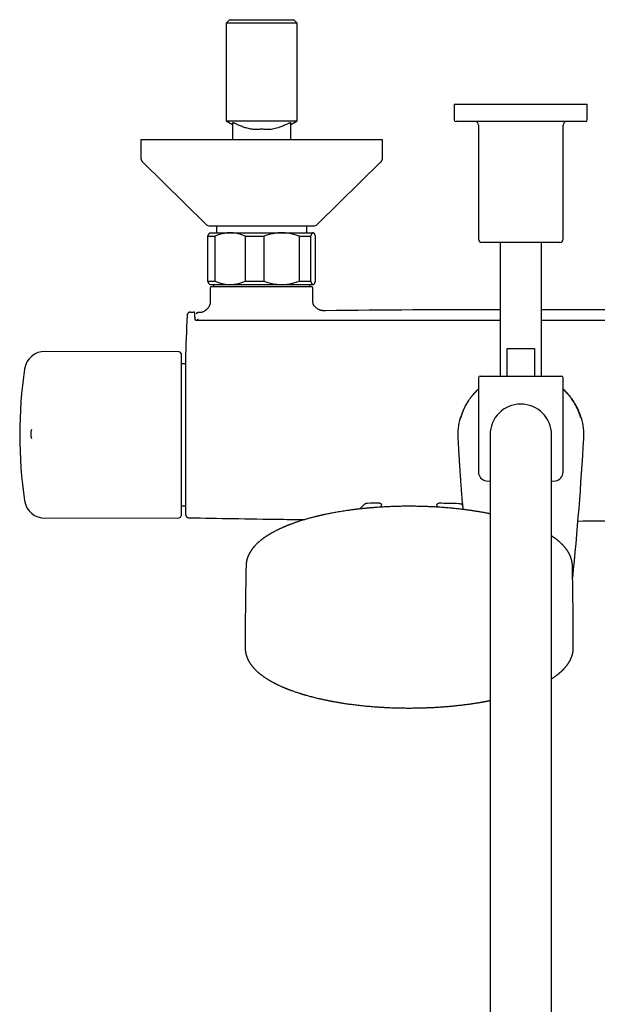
# Model space of a CAD drawing. Header units: millimetres. Extents: x 8 to 1625, y 12 to 2560.
# Tile 5 of 39: x 681 to 848, y 1041 to 1326. Entities that reach past the tile are written whole.
import ezdxf

# ---------------------------------------------------------------- set-up
doc = ezdxf.new("R2010")
doc.units = ezdxf.units.MM

msp = doc.modelspace()

# ---------------------------------------------------------------- linework, layer by layer
at = {"color": 7, "linetype": 'Continuous', "lineweight": 30}
for p, q in [((741.8, 1326.1), (740.8, 1325.1)), ((741.8, 1326.1), (751.1, 1326.1)), ((751.1, 1326.1), (760.4, 1326.1)), ((761.4, 1325.1), (760.4, 1326.1)), ((740.8, 1325.1), (740.8, 1296.85)), ((751.1, 1325.1), (740.8, 1325.1)), ((761.4, 1325.1), (751.1, 1325.1)), ((761.4, 1296.85), (761.4, 1325.1)), ((806.85, 1301.6), (806.85, 1297.1)), ((806.85, 1301.6), (826.1, 1301.6)), ((826.1, 1301.6), (845.35, 1301.6)), ((845.35, 1297.1), (845.35, 1301.6)), ((740.8, 1296.85), (742.63, 1295.8)), ((740.8, 1296.85), (761.4, 1296.85)), ((742.65, 1295.84), (742.65, 1293.1)), ((759.55, 1295.78), (761.39, 1296.85)), ((759.55, 1293.1), (759.55, 1296.1)), ((759.55, 1293.1), (759.55, 1295.79)), ((844.85, 1296.6), (807.35, 1296.6)), ((813.85, 1295.6), (813.85, 1262.6)), ((838.35, 1262.6), (838.35, 1295.6)), ((742.65, 1293.1), (742.65, 1291.4)), ((742.65, 1293.1), (742.65, 1293.1)), ((759.55, 1291.4), (759.55, 1293.1)), ((759.55, 1291.4), (759.55, 1293.1)), ((716.1, 1291.4), (716.1, 1286.24)), ((716.1, 1291.4), (786.1, 1291.4)), ((786.1, 1286.24), (786.1, 1291.4)), ((716.7, 1284.81), (734.85, 1266.97)), ((767.35, 1266.97), (785.5, 1284.81)), ((736.25, 1266.4), (765.95, 1266.4)), ((738, 1266.4), (738, 1264.4)), ((764.2, 1264.4), (764.2, 1266.4)), ((735.5, 1263.4), (737.55, 1263.4)), ((735.5, 1250.4), (735.5, 1263.4)), ((736.1, 1264.4), (735.97, 1264.27)), ((736.1, 1264.4), (741.97, 1264.4)), ((737.55, 1263.4), (737.55, 1250.4)), ((741.97, 1264.4), (756.84, 1264.4)), ((746.39, 1263.4), (751.7, 1263.4)), ((746.39, 1250.4), (746.39, 1263.4)), ((751.7, 1263.4), (751.7, 1250.4)), ((756.84, 1264.4), (765.97, 1264.4)), ((761.99, 1250.4), (761.99, 1263.4)), ((761.99, 1263.4), (765.25, 1263.4)), ((765.25, 1263.4), (765.25, 1250.4)), ((765.97, 1264.4), (766.1, 1264.4)), ((766.23, 1264.27), (766.1, 1264.4)), ((766.7, 1250.4), (766.7, 1263.4)), ((826.1, 1261.6), (814.85, 1261.6)), ((820.1, 1261.6), (820.1, 1222.9)), ((837.35, 1261.6), (826.1, 1261.6)), ((832.1, 1222.9), (832.1, 1261.6)), ((735.5, 1250.4), (737.55, 1250.4)), ((735.97, 1249.53), (736.1, 1249.4)), ((736.1, 1249.4), (741.97, 1249.4)), ((737.14, 1249.4), (737.14, 1248.7)), ((741.97, 1249.4), (756.84, 1249.4)), ((746.39, 1250.4), (751.7, 1250.4)), ((756.84, 1249.4), (765.97, 1249.4)), ((761.99, 1250.4), (765.25, 1250.4)), ((765.06, 1248.7), (765.06, 1249.4)), ((765.97, 1249.4), (766.1, 1249.4)), ((766.1, 1249.4), (766.23, 1249.53)), ((736.21, 1248.5), (736.21, 1244.9)), ((765.7, 1248.7), (736.41, 1248.7)), ((765.9, 1244.9), (765.9, 1248.5)), ((736.21, 1244.9), (736.21, 1244.9)), ((765.9, 1244.9), (765.9, 1244.9)), ((729.49, 1240.47), (729.49, 1240.47)), ((730.47, 1241.43), (730.48, 1241.42)), ((731.38, 1241.44), (731.37, 1241.44)), ((731.4, 1241.44), (731.38, 1241.44)), ((731.43, 1241.43), (731.38, 1241.44)), ((732.57, 1241.27), (732.51, 1241.25)), ((732.55, 1241.26), (732.53, 1241.26)), ((732.58, 1241.27), (732.58, 1241.27)), ((769.52, 1241.82), (769.56, 1241.82)), ((732.4, 1238.99), (732.4, 1239.11)), ((727.24, 1229.9), (688.4, 1230.07)), ((727.74, 1229.4), (727.74, 1206.1)), ((822.13, 1230.9), (830.07, 1230.9)), ((822.13, 1222.9), (822.13, 1230.9)), ((830.07, 1230.9), (830.07, 1222.9)), ((729.03, 1226.49), (727.74, 1226.49)), ((729.03, 1227.41), (729.03, 1205.9)), ((813.85, 1222.4), (813.85, 1195.08)), ((814.35, 1222.9), (837.85, 1222.9)), ((820.04, 1222.9), (820.1, 1222.92)), ((820.09, 1222.9), (820.1, 1222.9)), ((832.1, 1222.92), (832.14, 1222.9)), ((832.11, 1222.9), (832.1, 1222.9)), ((838.35, 1195.08), (838.35, 1222.4)), ((808.5, 1210.73), (808.5, 1210.73)), ((843.7, 1210.73), (843.7, 1210.73)), ((727.74, 1206.1), (727.74, 1182.4)), ((729.03, 1205.9), (729.03, 1184.39)), ((807.89, 1204.88), (807.9, 1204.88)), ((817.2, 1205.9), (817.2, 1175.9)), ((835, 1175.9), (835, 1205.9)), ((727.74, 1185.31), (729.03, 1185.31)), ((785.8, 1184.97), (785.8, 1185.51)), ((801.8, 1185.49), (801.8, 1184.97)), ((688.4, 1181.73), (727.24, 1181.9)), ((817.2, 1175.9), (817.2, 885.9)), ((835, 885.9), (835, 1175.9)), ((746.32, 1144.43), (746.32, 1144.4)), ((841.28, 1144.4), (841.29, 1144.43))]:
    msp.add_line(p, q, dxfattribs=at)
at = {"color": 7, "linetype": 'Continuous', "lineweight": 30, "flags": 128}
for points in [[(730.47, 1241.43), (730.58, 1241.43), (730.69, 1241.43), (730.81, 1241.43), (730.92, 1241.43), (731.03, 1241.44), (731.15, 1241.44), (731.26, 1241.44), (731.38, 1241.44)], [(816.03, 1192.6), (817.04, 1192.48), (817.2, 1192.46)], [(835, 1192.46), (835.16, 1192.48), (836.16, 1192.6)]]:
    msp.add_lwpolyline(points, dxfattribs=at)
at = {"color": 7, "linetype": 'Continuous', "lineweight": 30}
for centre, radius, start, end in [((807.35, 1297.1), 0.5, 180, 270), ((812.85, 1295.6), 1, 0, 90), ((839.35, 1295.6), 1, 90, 180), ((844.85, 1297.1), 0.5, 270, 0), ((736.25, 1268.4), 2, 225.4958, 270), ((765.95, 1268.4), 2, 270, 314.5042), ((814.85, 1262.6), 1, 180, 270), ((837.35, 1262.6), 1, 270, 0), ((736.41, 1248.5), 0.2, 90, 180), ((765.7, 1248.5), 0.2, 0, 90), ((1528.74, 1205.9), 800, 177.52336, 178.45961), ((826.1, -3758.07), 5000.21, 90.06875, 90.64793), ((826.1, -3758.07), 5000.21, 89.35207, 89.93125), ((688.38, 1224.07), 6, 89.75, 171.5732), ((727.24, 1229.4), 0.5, 0, 89.75), ((811.04, 1205.9), 130, 171.5732, 188.4268), ((814.35, 1222.4), 0.5, 90, 180), ((837.85, 1222.4), 0.5, 0, 90), ((826.1, 1205.9), 8.9, 0, 180), ((826.1, 1205.9), 18.25, 164.6448, 183.2074), ((808.98, 1210.6), 0.5, 112.4448, 164.6099), ((843.22, 1210.6), 0.5, 15.3791, 67.7256), ((826.1, 1205.9), 18.25, 356.7926, 15.3552), ((688.24, 1206.11), 4, 160.7116, 198.0891), ((-38.85, 1254.37), 884.56, 354.15968, 356.79257), ((816.35, 1195.08), 2.5, 180, 262.7727), ((835.85, 1195.08), 2.5, 277.2273, 0), ((688.38, 1187.73), 6, 188.4268, 270.25), ((793.07, 686.17), 500, 90.903, 91.3024), ((793.07, 686.17), 500, 88.2697, 88.9295), ((1528.74, 1205.9), 800, 181.54039, 181.6478), ((793.8, 1171.9), 19, 133.8658, 138.7005), ((808.12, 1184.35), 1.6, 45.3156, 88.2697), ((727.24, 1182.4), 0.5, 270.25, 0)]:
    msp.add_arc(centre, radius, start, end, dxfattribs=at)
for points, knots in [([(759.55, 1296.1), (759.55, 1296.11), (759.55, 1296.13), (759.54, 1296.17), (759.51, 1296.2), (759.45, 1296.22), (759.36, 1296.22), (759.29, 1296.2), (759.2, 1296.18), (759.03, 1296.11), (758.8, 1296), (758.44, 1295.84), (757.8, 1295.57), (756.92, 1295.2), (755.91, 1294.84), (755.02, 1294.58), (754.25, 1294.4), (753.39, 1294.27), (752.39, 1294.25), (751.62, 1294.35), (751.19, 1294.41), (751.11, 1294.43), (751.05, 1294.41), (750.91, 1294.39), (750.59, 1294.34), (749.92, 1294.27), (748.96, 1294.27), (747.8, 1294.43), (746.63, 1294.73), (745.5, 1295.1), (744.39, 1295.56), (743.58, 1295.94), (743.05, 1296.16), (742.82, 1296.22), (742.68, 1296.23), (742.6, 1296.11), (742.63, 1295.92), (742.64, 1295.79), (742.64, 1295.81), (742.64, 1295.82)], [0, 0, 0, 0, 0.007091, 0.016564, 0.025035, 0.039104, 0.044906, 0.050083, 0.054881, 0.059611, 0.074735, 0.089474, 0.111865, 0.166643, 0.21645, 0.254897, 0.289971, 0.32291, 0.371757, 0.425158, 0.429782, 0.432432, 0.434989, 0.43853, 0.452413, 0.479126, 0.530956, 0.582574, 0.636824, 0.692379, 0.7422, 0.795111, 0.80904, 0.821505, 0.833961, 0.847821, 0.918356, 0.969083, 1, 1, 1, 1]), ([(716.1, 1286.24), (716.1, 1286.17), (716.1, 1286.03), (716.13, 1285.84), (716.18, 1285.64), (716.25, 1285.46), (716.33, 1285.29), (716.43, 1285.12), (716.56, 1284.96), (716.65, 1284.86), (716.7, 1284.81)], [0, 0, 0, 0, 0.129502, 0.255184, 0.378256, 0.5, 0.621744, 0.744816, 0.870498, 1, 1, 1, 1]), ([(785.5, 1284.81), (785.55, 1284.86), (785.64, 1284.96), (785.76, 1285.12), (785.87, 1285.29), (785.95, 1285.46), (786.02, 1285.64), (786.06, 1285.84), (786.09, 1286.03), (786.1, 1286.17), (786.1, 1286.24)], [0, 0, 0, 0, 0.129502, 0.255184, 0.378256, 0.5, 0.621744, 0.744816, 0.870498, 1, 1, 1, 1]), ([(735.5, 1263.4), (735.53, 1263.47), (735.59, 1263.62), (735.68, 1263.82), (735.76, 1263.99), (735.85, 1264.13), (735.92, 1264.23), (735.96, 1264.26), (735.97, 1264.27)], [0, 0, 0, 0, 0.188442, 0.376878, 0.56634, 0.755797, 0.949119, 1, 1, 1, 1]), ([(741.97, 1264.4), (741.92, 1264.4), (741.69, 1264.4), (741.28, 1264.38), (740.75, 1264.33), (740.21, 1264.24), (739.68, 1264.13), (739.14, 1263.99), (738.61, 1263.82), (738.08, 1263.62), (737.73, 1263.47), (737.55, 1263.4)], [0, 0, 0, 0, 0.034085, 0.153093, 0.272216, 0.39135, 0.510374, 0.63243, 0.754489, 0.877243, 1, 1, 1, 1]), ([(746.39, 1263.4), (746.22, 1263.47), (745.87, 1263.62), (745.33, 1263.82), (744.79, 1263.99), (744.24, 1264.13), (743.68, 1264.25), (743.12, 1264.34), (742.55, 1264.39), (742.16, 1264.4), (741.97, 1264.4)], [0, 0, 0, 0, 0.122898, 0.246192, 0.369483, 0.494367, 0.619247, 0.745935, 0.87262, 1, 1, 1, 1]), ([(756.84, 1264.4), (756.79, 1264.4), (756.53, 1264.4), (756.06, 1264.38), (755.43, 1264.33), (754.81, 1264.24), (754.18, 1264.13), (753.56, 1263.99), (752.93, 1263.82), (752.31, 1263.62), (751.91, 1263.47), (751.7, 1263.4)], [0, 0, 0, 0, 0.031426, 0.150353, 0.269282, 0.389133, 0.508986, 0.631385, 0.753788, 0.876892, 1, 1, 1, 1]), ([(761.99, 1263.4), (761.78, 1263.47), (761.38, 1263.62), (760.75, 1263.82), (760.13, 1263.99), (759.49, 1264.13), (758.84, 1264.25), (758.18, 1264.34), (757.51, 1264.39), (757.07, 1264.4), (756.84, 1264.4)], [0, 0, 0, 0, 0.122973, 0.245942, 0.369581, 0.493217, 0.619375, 0.745529, 0.872765, 1, 1, 1, 1]), ([(765.97, 1264.4), (765.96, 1264.4), (765.93, 1264.4), (765.86, 1264.38), (765.77, 1264.33), (765.68, 1264.24), (765.6, 1264.13), (765.51, 1263.99), (765.42, 1263.82), (765.33, 1263.62), (765.28, 1263.47), (765.25, 1263.4)], [0, 0, 0, 0, 0.0340845, 0.1525819, 0.2713148, 0.3907366, 0.5103766, 0.6323369, 0.7544901, 0.877169, 1, 1, 1, 1]), ([(766.7, 1263.4), (766.67, 1263.47), (766.61, 1263.62), (766.52, 1263.82), (766.43, 1263.99), (766.34, 1264.13), (766.25, 1264.25), (766.16, 1264.34), (766.07, 1264.39), (766, 1264.4), (765.97, 1264.4)], [0, 0, 0, 0, 0.1229729, 0.2459422, 0.3695813, 0.4932166, 0.6192472, 0.7455293, 0.8726199, 1, 1, 1, 1]), ([(735.97, 1249.53), (735.96, 1249.54), (735.92, 1249.58), (735.85, 1249.67), (735.76, 1249.81), (735.68, 1249.98), (735.59, 1250.18), (735.53, 1250.33), (735.5, 1250.4)], [0, 0, 0, 0, 0.0665277, 0.2496993, 0.4367367, 0.6237798, 0.8118872, 1, 1, 1, 1]), ([(737.55, 1250.4), (737.73, 1250.33), (738.08, 1250.18), (738.61, 1249.98), (739.16, 1249.81), (739.71, 1249.66), (740.26, 1249.55), (740.83, 1249.46), (741.4, 1249.41), (741.78, 1249.4), (741.97, 1249.4)], [0, 0, 0, 0, 0.122973, 0.2459424, 0.3703661, 0.4948365, 0.619247, 0.7455291, 0.8726198, 1, 1, 1, 1]), ([(741.97, 1249.4), (742.02, 1249.4), (742.25, 1249.4), (742.66, 1249.42), (743.2, 1249.47), (743.73, 1249.56), (744.27, 1249.67), (744.8, 1249.81), (745.34, 1249.98), (745.87, 1250.18), (746.22, 1250.33), (746.39, 1250.4)], [0, 0, 0, 0, 0.034085, 0.152946, 0.271869, 0.390736, 0.511535, 0.632337, 0.754871, 0.877452, 1, 1, 1, 1]), ([(751.7, 1250.4), (751.9, 1250.33), (752.29, 1250.18), (752.9, 1249.99), (753.51, 1249.82), (754.13, 1249.68), (754.75, 1249.56), (755.39, 1249.48), (756.03, 1249.42), (756.52, 1249.4), (756.79, 1249.4), (756.84, 1249.4)], [0, 0, 0, 0, 0.119246, 0.238489, 0.358338, 0.478183, 0.600299, 0.722411, 0.845493, 0.968574, 1, 1, 1, 1]), ([(756.84, 1249.4), (757.06, 1249.4), (757.49, 1249.41), (758.13, 1249.46), (758.78, 1249.54), (759.42, 1249.65), (760.07, 1249.8), (760.71, 1249.97), (761.35, 1250.17), (761.78, 1250.32), (761.99, 1250.4)], [0, 0, 0, 0, 0.122618, 0.245238, 0.368878, 0.492521, 0.618996, 0.745475, 0.872735, 1, 1, 1, 1]), ([(765.25, 1250.4), (765.28, 1250.33), (765.33, 1250.18), (765.42, 1249.98), (765.51, 1249.81), (765.6, 1249.66), (765.69, 1249.55), (765.78, 1249.46), (765.88, 1249.41), (765.94, 1249.4), (765.97, 1249.4)], [0, 0, 0, 0, 0.122973, 0.245942, 0.369581, 0.493217, 0.619375, 0.745529, 0.872765, 1, 1, 1, 1]), ([(765.97, 1249.4), (765.98, 1249.4), (766.02, 1249.4), (766.08, 1249.42), (766.17, 1249.47), (766.26, 1249.56), (766.35, 1249.67), (766.44, 1249.81), (766.52, 1249.98), (766.61, 1250.18), (766.67, 1250.33), (766.7, 1250.4)], [0, 0, 0, 0, 0.034085, 0.152699, 0.271315, 0.390844, 0.510376, 0.632431, 0.75449, 0.877243, 1, 1, 1, 1]), ([(736.21, 1244.9), (736.21, 1244.79), (736.21, 1244.57), (736.2, 1244.25), (736.16, 1243.95), (736.11, 1243.67), (736.02, 1243.42), (735.91, 1243.17), (735.78, 1242.93), (735.62, 1242.71), (735.47, 1242.52), (735.32, 1242.35), (735.18, 1242.22), (735.07, 1242.12), (734.99, 1242.05), (734.9, 1241.98), (734.82, 1241.92), (734.75, 1241.86), (734.66, 1241.8), (734.56, 1241.73), (734.42, 1241.64), (734.22, 1241.54), (733.96, 1241.44), (733.69, 1241.36), (733.42, 1241.31), (733.14, 1241.29), (732.86, 1241.27), (732.67, 1241.27), (732.58, 1241.27)], [0, 0, 0, 0, 0.058118, 0.112599, 0.163788, 0.21214, 0.258111, 0.302014, 0.352029, 0.398432, 0.439593, 0.47777, 0.513545, 0.534494, 0.554272, 0.572833, 0.590151, 0.606219, 0.622318, 0.643225, 0.668907, 0.709641, 0.756912, 0.810198, 0.854133, 0.901674, 0.953092, 1, 1, 1, 1]), ([(769.52, 1241.82), (769.44, 1241.82), (769.25, 1241.82), (768.96, 1241.82), (768.67, 1241.85), (768.38, 1241.89), (768.09, 1241.97), (767.8, 1242.07), (767.52, 1242.21), (767.24, 1242.37), (766.98, 1242.55), (766.74, 1242.74), (766.54, 1242.93), (766.39, 1243.09), (766.3, 1243.21), (766.24, 1243.29), (766.18, 1243.4), (766.11, 1243.53), (766.04, 1243.69), (765.99, 1243.87), (765.94, 1244.09), (765.91, 1244.33), (765.9, 1244.61), (765.9, 1244.8), (765.9, 1244.9)], [0, 0, 0, 0, 0.057348, 0.118522, 0.17644, 0.232129, 0.286678, 0.341255, 0.397786, 0.455788, 0.51316, 0.568096, 0.619066, 0.665069, 0.681981, 0.699132, 0.720922, 0.747455, 0.778385, 0.813559, 0.853055, 0.897123, 0.946051, 1, 1, 1, 1]), ([(730.47, 1241.43), (730.42, 1241.42), (730.33, 1241.42), (730.21, 1241.39), (730.1, 1241.35), (729.99, 1241.3), (729.9, 1241.24), (729.82, 1241.17), (729.75, 1241.11), (729.69, 1241.04), (729.64, 1240.96), (729.59, 1240.88), (729.55, 1240.79), (729.52, 1240.7), (729.5, 1240.59), (729.49, 1240.51), (729.49, 1240.47)], [0, 0, 0, 0, 0.091235, 0.177102, 0.25603, 0.326789, 0.40693, 0.471525, 0.533411, 0.595105, 0.656344, 0.719458, 0.776834, 0.843459, 0.918301, 1, 1, 1, 1]), ([(731.8, 1239.28), (731.8, 1239.38), (731.79, 1239.6), (731.79, 1239.88), (731.78, 1240.13), (731.78, 1240.35), (731.77, 1240.54), (731.77, 1240.7), (731.77, 1240.84), (731.76, 1240.96), (731.76, 1241.06), (731.75, 1241.13), (731.75, 1241.18), (731.74, 1241.21), (731.74, 1241.23), (731.73, 1241.24), (731.72, 1241.25), (731.72, 1241.26), (731.71, 1241.27), (731.7, 1241.29), (731.67, 1241.32), (731.65, 1241.34), (731.63, 1241.36), (731.62, 1241.36), (731.61, 1241.37), (731.61, 1241.37), (731.6, 1241.38), (731.6, 1241.38), (731.59, 1241.38), (731.59, 1241.39), (731.58, 1241.39), (731.57, 1241.4), (731.56, 1241.4), (731.55, 1241.41), (731.54, 1241.41), (731.52, 1241.42), (731.51, 1241.42), (731.49, 1241.43), (731.48, 1241.43), (731.46, 1241.44), (731.45, 1241.44), (731.44, 1241.44), (731.44, 1241.44)], [0, 0, 0, 0, 0.034342, 0.06752, 0.099526, 0.130347, 0.159971, 0.188391, 0.215598, 0.245801, 0.274348, 0.301242, 0.326487, 0.350109, 0.372113, 0.394819, 0.41545, 0.433987, 0.450423, 0.464773, 0.477101, 0.531824, 0.543392, 0.554946, 0.566487, 0.578014, 0.589655, 0.603248, 0.618402, 0.635827, 0.655522, 0.677489, 0.701726, 0.729914, 0.760657, 0.793955, 0.829808, 0.868217, 0.909181, 0.950145, 0.993381, 1, 1, 1, 1]), ([(732.51, 1241.26), (732.51, 1241.26), (732.5, 1241.26), (732.49, 1241.26), (732.48, 1241.26), (732.47, 1241.25), (732.47, 1241.25), (732.46, 1241.25), (732.44, 1241.25), (732.43, 1241.24), (732.42, 1241.24), (732.41, 1241.24), (732.4, 1241.23), (732.39, 1241.23), (732.38, 1241.22), (732.37, 1241.22), (732.35, 1241.21), (732.34, 1241.2), (732.32, 1241.19), (732.31, 1241.17), (732.29, 1241.16), (732.27, 1241.14), (732.26, 1241.12), (732.24, 1241.1), (732.23, 1241.08), (732.22, 1241.05), (732.21, 1241.03), (732.21, 1241), (732.2, 1240.97), (732.2, 1240.94), (732.2, 1240.93)], [0, 0, 0, 0, 0.0742972, 0.145269, 0.2129171, 0.2772429, 0.3382477, 0.3959323, 0.4472802, 0.4956776, 0.5411247, 0.5836217, 0.6231687, 0.6618891, 0.6972914, 0.7293888, 0.7585777, 0.785047, 0.8088017, 0.8255428, 0.8406061, 0.8540186, 0.8657975, 0.876311, 0.8881726, 0.9060109, 0.9269895, 0.951153, 0.978404, 1, 1, 1, 1]), ([(732.3, 1238.99), (732.26, 1238.99), (732.2, 1238.99), (732.11, 1239.01), (732.04, 1239.03), (731.97, 1239.06), (731.91, 1239.1), (731.87, 1239.13), (731.85, 1239.15), (731.84, 1239.16), (731.83, 1239.18), (731.81, 1239.21), (731.8, 1239.24), (731.8, 1239.26), (731.8, 1239.28)], [0, 0, 0, 0, 0.118282, 0.222893, 0.314991, 0.395216, 0.521569, 0.604819, 0.637277, 0.668768, 0.720667, 0.792805, 0.885439, 1, 1, 1, 1]), ([(820.1, 1239.02), (816.52, 1239.02), (807.24, 1239.02), (792.27, 1239.02), (777.1, 1239.02), (763.88, 1239.01), (753.05, 1239.01), (745.7, 1239), (741.85, 1239), (741.06, 1239), (740.46, 1239), (740.04, 1239), (739.79, 1239), (739.55, 1239), (739.32, 1239), (739.08, 1239), (738.82, 1239), (738.52, 1239), (738.16, 1239), (737.74, 1239), (737.28, 1239), (736.78, 1238.99), (736.23, 1238.99), (735.66, 1238.99), (735.05, 1238.99), (734.42, 1238.99), (733.74, 1238.99), (733.03, 1238.99), (732.55, 1238.99), (732.3, 1238.99)], [0, 0, 0, 0, 0.122242, 0.316991, 0.51174, 0.640274, 0.768808, 0.881917, 0.891207, 0.900306, 0.908997, 0.911832, 0.91462, 0.917362, 0.920058, 0.922713, 0.925592, 0.928834, 0.933075, 0.93781, 0.94304, 0.948764, 0.954982, 0.961695, 0.968477, 0.975698, 0.983359, 0.99146, 1, 1, 1, 1]), ([(732.7, 1239.26), (732.67, 1239.26), (732.63, 1239.26), (732.56, 1239.25), (732.51, 1239.23), (732.46, 1239.2), (732.41, 1239.16), (732.4, 1239.12), (732.4, 1239.11)], [0, 0, 0, 0, 0.151159, 0.291722, 0.424898, 0.550419, 0.780646, 1, 1, 1, 1]), ([(732.55, 1238.99), (732.53, 1239), (732.5, 1239.01), (732.45, 1239.03), (732.41, 1239.06), (732.4, 1239.09), (732.4, 1239.11)], [0, 0, 0, 0, 0.164334, 0.413576, 0.691242, 1, 1, 1, 1]), ([(732.7, 1238.99), (732.7, 1239), (732.7, 1239.01), (732.7, 1239.04), (732.7, 1239.08), (732.7, 1239.12), (732.7, 1239.16), (732.7, 1239.2), (732.7, 1239.24), (732.7, 1239.26), (732.7, 1239.26)], [0, 0, 0, 0, 0.051637, 0.187117, 0.322598, 0.458078, 0.593559, 0.729039, 0.86452, 1, 1, 1, 1]), ([(919.9, 1238.99), (919.67, 1238.99), (919.23, 1238.99), (918.59, 1238.99), (917.98, 1238.99), (917.41, 1238.99), (916.89, 1238.99), (916.4, 1238.99), (915.96, 1238.99), (915.55, 1238.99), (915.18, 1238.99), (914.85, 1238.99), (914.53, 1238.99), (914.23, 1239), (913.93, 1239), (913.63, 1239), (913.32, 1239), (912.68, 1239), (911.7, 1239), (910.38, 1239), (907.14, 1239), (900.13, 1239.01), (889.79, 1239.01), (878.06, 1239.01), (866.06, 1239.02), (853.34, 1239.02), (841.78, 1239.02), (834.7, 1239.02), (832.1, 1239.02)], [0, 0, 0, 0, 0.007787, 0.015131, 0.022032, 0.02849, 0.034505, 0.039982, 0.045031, 0.049652, 0.053847, 0.057686, 0.061142, 0.064564, 0.068009, 0.071478, 0.074969, 0.078483, 0.093372, 0.10842, 0.123468, 0.204085, 0.348042, 0.476576, 0.60511, 0.758127, 0.911144, 1, 1, 1, 1]), ([(809.22, 1212.4), (809.28, 1212.55), (809.4, 1212.85), (809.65, 1213.43), (809.99, 1214.14), (810.44, 1214.95), (810.91, 1215.71), (811.38, 1216.41), (811.88, 1217.06), (812.39, 1217.67), (812.88, 1218.22), (813.36, 1218.71), (813.67, 1219.01), (813.84, 1219.16), (813.85, 1219.17)], [0, 0, 0, 0, 0.058667, 0.117334, 0.231492, 0.34565, 0.45097, 0.556289, 0.652673, 0.749057, 0.842387, 0.918611, 0.994857, 1, 1, 1, 1]), ([(809.47, 1212.89), (809.57, 1213.12), (809.77, 1213.58), (810.11, 1214.25), (810.47, 1214.91), (810.86, 1215.56), (811.28, 1216.2), (811.73, 1216.82), (812.21, 1217.42), (812.69, 1217.97), (813.16, 1218.47), (813.53, 1218.84), (813.77, 1219.06), (813.85, 1219.13)], [0, 0, 0, 0, 0.097522, 0.195546, 0.29357, 0.392543, 0.491517, 0.591456, 0.691394, 0.791859, 0.874911, 0.95799, 1, 1, 1, 1]), ([(838.35, 1219.17), (838.47, 1219.06), (838.78, 1218.78), (839.26, 1218.29), (839.78, 1217.71), (840.28, 1217.11), (840.75, 1216.5), (841.19, 1215.86), (841.6, 1215.21), (841.99, 1214.53), (842.35, 1213.84), (842.69, 1213.13), (842.88, 1212.64), (842.98, 1212.4)], [0, 0, 0, 0, 0.056796, 0.151656, 0.247044, 0.339754, 0.432951, 0.526148, 0.620262, 0.714377, 0.809417, 0.904458, 1, 1, 1, 1]), ([(842.73, 1212.89), (842.63, 1213.12), (842.43, 1213.58), (842.09, 1214.25), (841.73, 1214.91), (841.34, 1215.56), (840.91, 1216.2), (840.46, 1216.82), (839.98, 1217.42), (839.51, 1217.97), (839.04, 1218.47), (838.66, 1218.84), (838.43, 1219.06), (838.35, 1219.13)], [0, 0, 0, 0, 0.097522, 0.195546, 0.29357, 0.392543, 0.491517, 0.591456, 0.691394, 0.791859, 0.874911, 0.95799, 1, 1, 1, 1]), ([(809.22, 1212.4), (809.19, 1212.32), (809.13, 1212.16), (809.04, 1211.93), (808.96, 1211.71), (808.89, 1211.51), (808.83, 1211.32), (808.78, 1211.17), (808.76, 1211.09), (808.75, 1211.06)], [0, 0, 0, 0, 0.15074, 0.301906, 0.452593, 0.602416, 0.752729, 0.902488, 1, 1, 1, 1]), ([(808.85, 1211.23), (808.86, 1211.27), (808.89, 1211.35), (808.94, 1211.51), (809.01, 1211.69), (809.08, 1211.9), (809.16, 1212.12), (809.25, 1212.36), (809.36, 1212.61), (809.43, 1212.8), (809.47, 1212.89)], [0, 0, 0, 0, 0.080093, 0.20099, 0.321556, 0.448013, 0.574839, 0.701336, 0.850661, 1, 1, 1, 1]), ([(843.35, 1211.21), (843.34, 1211.25), (843.31, 1211.34), (843.25, 1211.51), (843.19, 1211.69), (843.12, 1211.9), (843.04, 1212.12), (842.94, 1212.36), (842.84, 1212.61), (842.77, 1212.8), (842.73, 1212.89)], [0, 0, 0, 0, 0.093664, 0.212778, 0.331565, 0.456157, 0.581111, 0.705742, 0.852864, 1, 1, 1, 1]), ([(842.98, 1212.4), (843.01, 1212.32), (843.07, 1212.16), (843.16, 1211.93), (843.24, 1211.71), (843.31, 1211.51), (843.37, 1211.32), (843.42, 1211.17), (843.44, 1211.09), (843.45, 1211.06)], [0, 0, 0, 0, 0.1505936, 0.3016126, 0.4521536, 0.6018307, 0.7519972, 0.9016111, 1, 1, 1, 1]), ([(808.86, 1211.24), (808.85, 1211.22), (808.83, 1211.18), (808.81, 1211.1), (808.78, 1211.02), (808.76, 1210.95), (808.74, 1210.9), (808.73, 1210.86), (808.72, 1210.83), (808.71, 1210.82), (808.71, 1210.81), (808.71, 1210.81), (808.71, 1210.81)], [0, 0, 0, 0, 0.070519, 0.206079, 0.34061, 0.473166, 0.602543, 0.713722, 0.813784, 0.917655, 0.993233, 1, 1, 1, 1]), ([(808.75, 1211.07), (808.75, 1211.06), (808.74, 1211.05), (808.74, 1211.03), (808.73, 1211.03)], [0, 0, 0, 0, 0.799216, 1, 1, 1, 1]), ([(843.49, 1210.81), (843.49, 1210.81), (843.49, 1210.81), (843.48, 1210.82), (843.47, 1210.84), (843.46, 1210.88), (843.45, 1210.92), (843.43, 1210.98), (843.41, 1211.05), (843.38, 1211.13), (843.36, 1211.19), (843.35, 1211.22), (843.35, 1211.22)], [0, 0, 0, 0, 0.058074, 0.139974, 0.237664, 0.345043, 0.461689, 0.586844, 0.71778, 0.85263, 0.99003, 1, 1, 1, 1]), ([(843.46, 1211.03), (843.46, 1211.03), (843.46, 1211.04), (843.45, 1211.06), (843.45, 1211.07)], [0, 0, 0, 0, 0.268835, 1, 1, 1, 1]), ([(807.88, 1204.88), (807.91, 1204.35), (807.97, 1203.21), (808.07, 1201.45), (808.19, 1199.64), (808.3, 1197.88), (808.41, 1196.16), (808.52, 1194.51), (808.63, 1192.9), (808.74, 1191.34), (808.85, 1189.82), (808.96, 1188.33), (809.07, 1186.9), (809.14, 1185.98), (809.17, 1185.54)], [0, 0, 0, 0, 0.081729, 0.177751, 0.271441, 0.362799, 0.451826, 0.536994, 0.619913, 0.700583, 0.779005, 0.85671, 0.932074, 1, 1, 1, 1]), ([(781.71, 1186.05), (781.66, 1186.04), (781.56, 1186.04), (781.43, 1186.02), (781.33, 1185.99), (781.25, 1185.97), (781.17, 1185.94), (781.07, 1185.9), (780.94, 1185.83), (780.79, 1185.74), (780.69, 1185.65), (780.63, 1185.6)], [0, 0, 0, 0, 0.127121, 0.236127, 0.326094, 0.396486, 0.452037, 0.543474, 0.666056, 0.81889, 1, 1, 1, 1]), ([(785.19, 1186.11), (785.2, 1186.11), (785.25, 1186.11), (785.33, 1186.1), (785.43, 1186.07), (785.52, 1186.02), (785.6, 1185.96), (785.67, 1185.89), (785.73, 1185.81), (785.77, 1185.71), (785.79, 1185.61), (785.8, 1185.55), (785.8, 1185.51)], [0, 0, 0, 0, 0.028109, 0.14952, 0.254326, 0.36217, 0.466961, 0.57479, 0.679573, 0.787394, 0.892178, 1, 1, 1, 1]), ([(801.8, 1185.49), (801.8, 1185.52), (801.8, 1185.59), (801.83, 1185.69), (801.87, 1185.78), (801.93, 1185.86), (802, 1185.94), (802.08, 1186), (802.17, 1186.04), (802.27, 1186.08), (802.35, 1186.09), (802.4, 1186.09), (802.41, 1186.09)], [0, 0, 0, 0, 0.104591, 0.212216, 0.316807, 0.424431, 0.52903, 0.636661, 0.741274, 0.84892, 0.971943, 1, 1, 1, 1]), ([(809.18, 1185.54), (809.17, 1185.58), (809.16, 1185.7), (809.15, 1185.87), (809.14, 1186.06), (809.13, 1186.17), (809.13, 1186.2), (809.13, 1186.2)], [0, 0, 0, 0, 0.105483, 0.400498, 0.695808, 0.992223, 1, 1, 1, 1]), ([(809.14, 1186.28), (809.14, 1186.28), (809.14, 1186.28), (809.15, 1186.27), (809.15, 1186.26), (809.15, 1186.23), (809.16, 1186.19), (809.16, 1186.14), (809.17, 1186.07), (809.18, 1185.99), (809.19, 1185.9), (809.2, 1185.8), (809.21, 1185.71), (809.22, 1185.65), (809.22, 1185.64)], [0, 0, 0, 0, 0.015969, 0.074624, 0.14591, 0.229674, 0.323169, 0.423237, 0.527356, 0.633872, 0.741765, 0.850394, 0.959328, 1, 1, 1, 1]), ([(817.2, 1183.03), (817.08, 1183.05), (816.83, 1183.1), (816.36, 1183.2), (815.8, 1183.3), (815.17, 1183.42), (814.57, 1183.52), (814.01, 1183.62), (813.47, 1183.7), (812.98, 1183.78), (812.52, 1183.85), (812.1, 1183.92), (811.66, 1183.98), (811.18, 1184.05), (810.65, 1184.12), (810.07, 1184.2), (809.46, 1184.28), (808.8, 1184.35), (808.1, 1184.43), (807.39, 1184.51), (806.65, 1184.59), (805.9, 1184.66), (805.12, 1184.73), (804.34, 1184.79), (803.55, 1184.86), (802.63, 1184.92), (801.58, 1184.99), (800.4, 1185.05), (799.23, 1185.1), (798.08, 1185.14), (797.02, 1185.17), (796.05, 1185.19), (795.2, 1185.21), (794.37, 1185.21), (793.58, 1185.21), (792.82, 1185.21), (792.09, 1185.2), (791.39, 1185.19), (790.73, 1185.18), (790.1, 1185.16), (789.48, 1185.14), (788.85, 1185.12), (788.17, 1185.09), (787.44, 1185.06), (786.65, 1185.02), (785.84, 1184.97), (784.99, 1184.92), (784.08, 1184.86), (783.11, 1184.78), (782.08, 1184.69), (781.04, 1184.6), (779.98, 1184.49), (778.92, 1184.37), (777.86, 1184.24), (776.79, 1184.1), (775.81, 1183.96), (774.93, 1183.83), (774.15, 1183.71), (773.37, 1183.58), (772.61, 1183.45), (771.88, 1183.32), (771.19, 1183.19), (770.53, 1183.06), (769.91, 1182.93), (769.33, 1182.81), (768.87, 1182.71), (768.53, 1182.63), (768.3, 1182.58), (768.08, 1182.53), (767.88, 1182.49), (767.72, 1182.45), (767.6, 1182.42), (767.5, 1182.4), (767.42, 1182.38), (767.32, 1182.35), (767.19, 1182.32), (767.05, 1182.29), (766.89, 1182.25), (766.72, 1182.21), (766.54, 1182.16), (766.23, 1182.08), (765.79, 1181.97), (765.21, 1181.82), (764.61, 1181.65), (763.98, 1181.48), (763.32, 1181.28), (762.65, 1181.08), (761.96, 1180.86), (761.39, 1180.67), (760.94, 1180.52), (760.62, 1180.41), (760.29, 1180.29), (759.97, 1180.17), (759.67, 1180.06), (759.38, 1179.95), (759.13, 1179.86), (758.91, 1179.77), (758.74, 1179.7), (758.61, 1179.65), (758.52, 1179.61), (758.44, 1179.59), (758.39, 1179.56), (758.33, 1179.54), (758.25, 1179.51), (758.14, 1179.46), (758, 1179.4), (757.84, 1179.34), (757.65, 1179.26), (757.45, 1179.17), (757.23, 1179.07), (756.99, 1178.97), (756.74, 1178.86), (756.49, 1178.74), (756.22, 1178.61), (755.93, 1178.48), (755.63, 1178.33), (755.31, 1178.17), (755, 1178.01), (754.72, 1177.87), (754.49, 1177.74), (754.29, 1177.63), (754.1, 1177.53), (753.94, 1177.44), (753.81, 1177.36), (753.7, 1177.3), (753.62, 1177.25), (753.53, 1177.2), (753.44, 1177.15), (753.32, 1177.07), (753.17, 1176.98), (752.99, 1176.87), (752.82, 1176.76), (752.65, 1176.66), (752.48, 1176.55), (752.3, 1176.43), (752.11, 1176.3), (751.91, 1176.16), (751.73, 1176.03), (751.56, 1175.91), (751.42, 1175.81), (751.3, 1175.72), (751.2, 1175.64), (751.09, 1175.55), (750.96, 1175.46), (750.84, 1175.36), (750.63, 1175.19), (750.31, 1174.92), (749.92, 1174.57), (749.56, 1174.22), (749.2, 1173.86), (748.96, 1173.58), (748.8, 1173.39), (748.73, 1173.31), (748.66, 1173.23), (748.58, 1173.14), (748.51, 1173.04), (748.43, 1172.94), (748.35, 1172.84), (748.28, 1172.74), (748.21, 1172.64), (748.15, 1172.55), (748.07, 1172.45), (748, 1172.33), (747.91, 1172.21), (747.84, 1172.09), (747.78, 1171.98), (747.73, 1171.9), (747.69, 1171.83), (747.66, 1171.78), (747.63, 1171.73), (747.6, 1171.68), (747.57, 1171.63), (747.54, 1171.56), (747.5, 1171.49), (747.46, 1171.41), (747.41, 1171.33), (747.37, 1171.24), (747.33, 1171.15), (747.29, 1171.06), (747.24, 1170.97), (747.2, 1170.87), (747.16, 1170.78), (747.12, 1170.68), (747.09, 1170.59), (747.05, 1170.5), (747.02, 1170.41), (746.99, 1170.34), (746.97, 1170.26), (746.95, 1170.19), (746.92, 1170.12), (746.9, 1170.05), (746.88, 1169.99), (746.87, 1169.94), (746.85, 1169.89), (746.84, 1169.84), (746.82, 1169.78), (746.8, 1169.71), (746.79, 1169.65), (746.77, 1169.58), (746.76, 1169.52), (746.74, 1169.46), (746.73, 1169.39), (746.72, 1169.34), (746.71, 1169.29), (746.7, 1169.24), (746.69, 1169.19), (746.68, 1169.13), (746.67, 1169.07), (746.66, 1169.01), (746.65, 1168.96), (746.64, 1168.91), (746.63, 1168.86), (746.62, 1168.79), (746.61, 1168.7), (746.6, 1168.61), (746.6, 1168.53), (746.59, 1168.46), (746.58, 1168.4), (746.58, 1168.36), (746.58, 1168.3), (746.57, 1168.22), (746.57, 1168.12), (746.56, 1167.99), (746.56, 1167.91), (746.56, 1167.86)], [0, 0, 0, 0, 0.004374, 0.008814, 0.016561, 0.023889, 0.030799, 0.03729, 0.043364, 0.048922, 0.054077, 0.05883, 0.063179, 0.068703, 0.074621, 0.08095, 0.087689, 0.094839, 0.102399, 0.110369, 0.118035, 0.126046, 0.134386, 0.142766, 0.151073, 0.159309, 0.171748, 0.184019, 0.196123, 0.208059, 0.219828, 0.228954, 0.237808, 0.246305, 0.254445, 0.262228, 0.269787, 0.276975, 0.283793, 0.290241, 0.296503, 0.303026, 0.309829, 0.317636, 0.325782, 0.334268, 0.343094, 0.352259, 0.36289, 0.373863, 0.384999, 0.396292, 0.407742, 0.419348, 0.431112, 0.443032, 0.451801, 0.460653, 0.469589, 0.47844, 0.486898, 0.494956, 0.502615, 0.510063, 0.517088, 0.523692, 0.526659, 0.529533, 0.532302, 0.534748, 0.536783, 0.538275, 0.539428, 0.540299, 0.541496, 0.543185, 0.544858, 0.546835, 0.549084, 0.551399, 0.553742, 0.560887, 0.568289, 0.575947, 0.584437, 0.593235, 0.602414, 0.611986, 0.621952, 0.626535, 0.631197, 0.635937, 0.640757, 0.645448, 0.649642, 0.653424, 0.656796, 0.659755, 0.661492, 0.662935, 0.664049, 0.664851, 0.665678, 0.666664, 0.668531, 0.670788, 0.673434, 0.676386, 0.679707, 0.683398, 0.687339, 0.691445, 0.695716, 0.700153, 0.705225, 0.710499, 0.715974, 0.721648, 0.727237, 0.731051, 0.734723, 0.738252, 0.741456, 0.744198, 0.746027, 0.747574, 0.749144, 0.750948, 0.752986, 0.756454, 0.760169, 0.763762, 0.76723, 0.770633, 0.774171, 0.778614, 0.782992, 0.787165, 0.791068, 0.794575, 0.796763, 0.799206, 0.801924, 0.804918, 0.808024, 0.810905, 0.820713, 0.831891, 0.842213, 0.851941, 0.863176, 0.865677, 0.867921, 0.870148, 0.872623, 0.875344, 0.878121, 0.880908, 0.883701, 0.886317, 0.888702, 0.891197, 0.894568, 0.898097, 0.901208, 0.903901, 0.906216, 0.907727, 0.909135, 0.910441, 0.911645, 0.912956, 0.914566, 0.916496, 0.918617, 0.920553, 0.92295, 0.925111, 0.927358, 0.929722, 0.932218, 0.934402, 0.93668, 0.939054, 0.941343, 0.943348, 0.945312, 0.946834, 0.94852, 0.950368, 0.952116, 0.953602, 0.954825, 0.95586, 0.956967, 0.958375, 0.960049, 0.961657, 0.963111, 0.964411, 0.966145, 0.967634, 0.969022, 0.969996, 0.970946, 0.97215, 0.973669, 0.975084, 0.976469, 0.977628, 0.978562, 0.97979, 0.981343, 0.98325, 0.985394, 0.987314, 0.988962, 0.989919, 0.990805, 0.991966, 0.993466, 0.995305, 0.997483, 1, 1, 1, 1]), ([(809.22, 1185.65), (809.23, 1185.59), (809.24, 1185.46), (809.27, 1185.19), (809.31, 1184.85), (809.34, 1184.55), (809.36, 1184.35), (809.36, 1184.29)], [0, 0, 0, 0, 0.16473, 0.408992, 0.652907, 0.897136, 1, 1, 1, 1]), ([(729.07, 1182.85), (729.07, 1182.82), (729.08, 1182.74), (729.1, 1182.63), (729.13, 1182.54), (729.17, 1182.44), (729.22, 1182.36), (729.27, 1182.29), (729.32, 1182.22), (729.38, 1182.16), (729.47, 1182.08), (729.57, 1182.02), (729.68, 1181.96), (729.79, 1181.92), (729.92, 1181.89), (730.01, 1181.89), (730.05, 1181.88)], [0, 0, 0, 0, 0.076828, 0.149223, 0.216126, 0.276676, 0.346412, 0.402685, 0.450114, 0.509837, 0.58394, 0.671747, 0.745847, 0.826053, 0.911229, 1, 1, 1, 1]), ([(730.05, 1181.88), (734.3, 1181.81), (743.17, 1181.65), (754.34, 1181.47), (761.27, 1181.38), (763.57, 1181.35)], [0, 0, 0, 0, 0.379856, 0.794137, 1, 1, 1, 1]), ([(842.65, 1180.94), (846.39, 1180.96), (854.76, 1180.99), (867.76, 1181.1), (881.65, 1181.25), (895.53, 1181.44), (909.03, 1181.65), (917.9, 1181.81), (922.15, 1181.88)], [0, 0, 0, 0, 0.1411392, 0.3158157, 0.4904939, 0.6651738, 0.8398552, 1, 1, 1, 1]), ([(841.04, 1167.86), (841.04, 1167.91), (841.04, 1168.02), (841.03, 1168.16), (841.03, 1168.26), (841.02, 1168.34), (841.02, 1168.42), (841.01, 1168.51), (841, 1168.6), (840.99, 1168.7), (840.98, 1168.77), (840.97, 1168.84), (840.96, 1168.9), (840.95, 1168.96), (840.94, 1169.03), (840.93, 1169.09), (840.92, 1169.14), (840.91, 1169.19), (840.9, 1169.25), (840.89, 1169.32), (840.87, 1169.41), (840.85, 1169.5), (840.83, 1169.58), (840.81, 1169.66), (840.79, 1169.73), (840.77, 1169.81), (840.75, 1169.89), (840.72, 1169.98), (840.7, 1170.07), (840.67, 1170.16), (840.63, 1170.26), (840.59, 1170.4), (840.53, 1170.55), (840.47, 1170.69), (840.42, 1170.84), (840.35, 1170.98), (840.3, 1171.1), (840.25, 1171.19), (840.22, 1171.27), (840.19, 1171.33), (840.15, 1171.4), (840.12, 1171.46), (840.09, 1171.52), (840.07, 1171.56), (840.04, 1171.61), (840.01, 1171.67), (839.97, 1171.75), (839.92, 1171.83), (839.86, 1171.92), (839.81, 1172.02), (839.75, 1172.1), (839.7, 1172.19), (839.65, 1172.27), (839.59, 1172.35), (839.54, 1172.44), (839.48, 1172.52), (839.42, 1172.6), (839.37, 1172.67), (839.33, 1172.73), (839.28, 1172.8), (839.23, 1172.87), (839.17, 1172.95), (839.09, 1173.04), (839, 1173.15), (838.9, 1173.28), (838.8, 1173.4), (838.7, 1173.51), (838.6, 1173.63), (838.51, 1173.73), (838.41, 1173.84), (838.32, 1173.94), (838.21, 1174.05), (838.1, 1174.16), (837.96, 1174.3), (837.78, 1174.47), (837.6, 1174.64), (837.45, 1174.78), (837.32, 1174.89), (837.2, 1175), (837.08, 1175.1), (836.94, 1175.22), (836.78, 1175.35), (836.6, 1175.49), (836.42, 1175.63), (836.23, 1175.77), (836.05, 1175.9), (835.87, 1176.03), (835.68, 1176.17), (835.5, 1176.29), (835.34, 1176.4), (835.21, 1176.49), (835.1, 1176.56), (835.03, 1176.61), (835, 1176.63)], [0, 0, 0, 0, 0.011645, 0.021832, 0.030601, 0.038396, 0.0457, 0.052514, 0.062267, 0.071225, 0.079493, 0.084472, 0.090333, 0.097103, 0.104306, 0.110336, 0.114992, 0.11956, 0.125217, 0.131965, 0.142076, 0.151519, 0.159812, 0.166979, 0.174122, 0.181848, 0.189849, 0.199819, 0.20886, 0.217906, 0.227153, 0.241952, 0.259641, 0.273754, 0.287908, 0.305385, 0.319096, 0.328883, 0.33492, 0.342245, 0.350132, 0.357076, 0.363034, 0.368006, 0.37235, 0.379366, 0.387759, 0.397529, 0.408204, 0.41875, 0.428745, 0.438189, 0.447144, 0.456473, 0.466457, 0.476922, 0.486217, 0.494265, 0.500999, 0.508423, 0.516799, 0.526119, 0.535535, 0.55113, 0.565689, 0.580081, 0.594278, 0.608252, 0.622308, 0.633255, 0.645754, 0.65978, 0.674079, 0.687934, 0.713744, 0.73758, 0.7533, 0.767725, 0.780854, 0.793918, 0.808351, 0.826139, 0.844865, 0.864328, 0.882912, 0.900277, 0.91798, 0.936696, 0.955622, 0.969084, 0.981217, 0.992513, 1, 1, 1, 1]), ([(746.56, 1167.86), (746.56, 1167.7), (746.55, 1167.4), (746.52, 1165.83), (746.47, 1163.18), (746.41, 1159.42), (746.37, 1155.66), (746.33, 1151.9), (746.31, 1148.16), (746.31, 1145.67), (746.3, 1144.43)], [0, 0, 0, 0, 0.020008, 0.039441, 0.199909, 0.360377, 0.520846, 0.681316, 0.841786, 1, 1, 1, 1]), ([(841.3, 1144.43), (841.3, 1145.09), (841.29, 1147.01), (841.28, 1150.18), (841.25, 1153.94), (841.21, 1157.69), (841.16, 1161.45), (841.11, 1164.4), (841.07, 1166.34), (841.06, 1167.18), (841.05, 1167.62), (841.04, 1167.82), (841.04, 1167.86)], [0, 0, 0, 0, 0.084649, 0.245122, 0.405594, 0.566065, 0.726535, 0.887003, 0.943502, 0.97441, 0.995227, 1, 1, 1, 1]), ([(746.3, 1144.43), (746.3, 1144.38), (746.3, 1144.29), (746.3, 1144.18), (746.31, 1144.09), (746.31, 1144.02), (746.31, 1143.97), (746.31, 1143.92), (746.32, 1143.86), (746.32, 1143.78), (746.33, 1143.7), (746.33, 1143.63), (746.34, 1143.55), (746.35, 1143.46), (746.36, 1143.37), (746.37, 1143.27), (746.38, 1143.18), (746.4, 1143.1), (746.41, 1143.03), (746.42, 1142.97), (746.43, 1142.91), (746.44, 1142.84), (746.46, 1142.76), (746.47, 1142.67), (746.49, 1142.6), (746.5, 1142.54), (746.52, 1142.47), (746.54, 1142.39), (746.56, 1142.3), (746.59, 1142.22), (746.61, 1142.14), (746.63, 1142.07), (746.65, 1142), (746.67, 1141.93), (746.7, 1141.85), (746.72, 1141.77), (746.74, 1141.72), (746.76, 1141.66), (746.78, 1141.61), (746.8, 1141.55), (746.83, 1141.48), (746.86, 1141.39), (746.89, 1141.32), (746.92, 1141.25), (746.95, 1141.18), (747, 1141.08), (747.05, 1140.95), (747.12, 1140.82), (747.17, 1140.71), (747.22, 1140.62), (747.26, 1140.53), (747.31, 1140.43), (747.38, 1140.31), (747.48, 1140.14), (747.6, 1139.94), (747.75, 1139.71), (747.9, 1139.49), (748.05, 1139.28), (748.18, 1139.1), (748.31, 1138.95), (748.42, 1138.8), (748.55, 1138.65), (748.67, 1138.5), (748.79, 1138.37), (748.89, 1138.26), (748.98, 1138.17), (749.07, 1138.07), (749.17, 1137.97), (749.28, 1137.86), (749.4, 1137.74), (749.53, 1137.62), (749.65, 1137.5), (749.77, 1137.39), (749.87, 1137.3), (749.95, 1137.22), (750.03, 1137.16), (750.1, 1137.1), (750.17, 1137.03), (750.27, 1136.95), (750.38, 1136.86), (750.51, 1136.75), (750.65, 1136.64), (750.79, 1136.53), (750.93, 1136.42), (751.13, 1136.27), (751.38, 1136.08), (751.72, 1135.84), (752.08, 1135.6), (752.48, 1135.34), (752.82, 1135.12), (753.11, 1134.95), (753.33, 1134.82), (753.57, 1134.68), (753.81, 1134.54), (754.05, 1134.41), (754.28, 1134.28), (754.5, 1134.17), (754.7, 1134.06), (754.9, 1133.96), (755.11, 1133.85), (755.35, 1133.73), (755.62, 1133.6), (755.93, 1133.45), (756.27, 1133.29), (756.62, 1133.13), (756.91, 1133), (757.12, 1132.91), (757.26, 1132.85), (757.4, 1132.79), (757.53, 1132.73), (757.66, 1132.68), (757.78, 1132.63), (757.88, 1132.59), (757.95, 1132.56), (758.01, 1132.54), (758.05, 1132.52), (758.09, 1132.5), (758.15, 1132.48), (758.24, 1132.44), (758.35, 1132.4), (758.48, 1132.34), (758.64, 1132.28), (758.81, 1132.22), (759, 1132.14), (759.2, 1132.07), (759.49, 1131.96), (759.86, 1131.82), (760.31, 1131.66), (760.77, 1131.5), (761.24, 1131.34), (761.71, 1131.19), (762.06, 1131.08), (762.29, 1131), (762.43, 1130.96), (762.56, 1130.92), (762.68, 1130.88), (762.77, 1130.85), (762.85, 1130.83), (762.92, 1130.81), (763.01, 1130.78), (763.12, 1130.75), (763.27, 1130.7), (763.44, 1130.65), (763.63, 1130.6), (763.93, 1130.51), (764.34, 1130.39), (764.89, 1130.24), (765.49, 1130.08), (766.14, 1129.92), (766.81, 1129.75), (767.4, 1129.61), (767.89, 1129.49), (768.28, 1129.41), (768.67, 1129.32), (769.06, 1129.23), (769.42, 1129.16), (769.77, 1129.09), (770.09, 1129.02), (770.39, 1128.96), (770.65, 1128.91), (770.88, 1128.86), (771.07, 1128.83), (771.23, 1128.79), (771.34, 1128.77), (771.42, 1128.76), (771.46, 1128.75), (771.5, 1128.74), (771.55, 1128.73), (771.63, 1128.72), (771.73, 1128.7), (771.85, 1128.68), (771.98, 1128.66), (772.21, 1128.61), (772.54, 1128.55), (772.99, 1128.48), (773.46, 1128.4), (773.96, 1128.32), (774.5, 1128.23), (775.08, 1128.14), (775.71, 1128.05), (776.37, 1127.95), (777.08, 1127.86), (777.82, 1127.76), (778.61, 1127.67), (779.41, 1127.57), (780.23, 1127.49), (781.06, 1127.4), (781.92, 1127.32), (782.81, 1127.24), (783.69, 1127.17), (784.63, 1127.1), (785.62, 1127.04), (786.66, 1126.98), (787.65, 1126.93), (788.61, 1126.89), (789.52, 1126.86), (790.38, 1126.84), (791.19, 1126.82), (791.94, 1126.8), (792.65, 1126.8), (793.32, 1126.79), (794.06, 1126.79), (794.89, 1126.8), (795.82, 1126.81), (796.8, 1126.82), (797.81, 1126.85), (798.85, 1126.89), (799.93, 1126.93), (801.02, 1126.99), (802.16, 1127.05), (803.27, 1127.13), (804.37, 1127.21), (805.43, 1127.3), (806.51, 1127.4), (807.61, 1127.51), (808.71, 1127.63), (809.82, 1127.77), (810.94, 1127.91), (811.9, 1128.05), (812.67, 1128.16), (813.25, 1128.25), (813.8, 1128.34), (814.24, 1128.41), (814.57, 1128.47), (814.79, 1128.51), (815.01, 1128.55), (815.22, 1128.58), (815.41, 1128.62), (815.58, 1128.65), (815.73, 1128.68), (815.86, 1128.7), (815.96, 1128.72), (816.07, 1128.74), (816.2, 1128.76), (816.35, 1128.79), (816.54, 1128.83), (816.74, 1128.87), (816.97, 1128.91), (817.12, 1128.94), (817.2, 1128.96)], [0, 0, 0, 0, 0.002142, 0.003938, 0.005395, 0.006634, 0.007731, 0.008697, 0.009733, 0.011392, 0.013172, 0.01483, 0.016371, 0.018315, 0.020221, 0.022485, 0.024556, 0.026602, 0.028181, 0.029276, 0.030492, 0.032156, 0.034217, 0.036129, 0.037741, 0.039066, 0.040632, 0.042511, 0.044673, 0.046713, 0.048504, 0.049871, 0.051474, 0.053416, 0.055464, 0.057186, 0.058549, 0.059641, 0.060821, 0.062155, 0.064174, 0.066353, 0.068347, 0.069769, 0.071291, 0.073252, 0.077251, 0.080614, 0.083226, 0.085429, 0.087736, 0.090151, 0.092599, 0.09722, 0.102989, 0.108814, 0.114947, 0.120883, 0.125802, 0.129551, 0.133615, 0.137871, 0.142055, 0.146019, 0.148914, 0.151549, 0.154099, 0.157048, 0.160425, 0.16405, 0.167552, 0.170918, 0.174148, 0.177119, 0.179195, 0.181045, 0.182756, 0.184682, 0.18686, 0.190023, 0.193414, 0.19678, 0.200119, 0.203433, 0.206712, 0.214156, 0.221215, 0.229377, 0.237608, 0.246096, 0.250451, 0.254884, 0.259403, 0.264007, 0.268648, 0.273038, 0.276907, 0.280531, 0.284155, 0.287854, 0.291633, 0.296682, 0.302054, 0.30775, 0.313659, 0.319608, 0.321799, 0.323995, 0.326196, 0.328402, 0.330577, 0.332462, 0.333926, 0.335084, 0.335939, 0.33649, 0.337032, 0.338031, 0.339375, 0.341064, 0.343098, 0.345477, 0.348149, 0.351132, 0.354149, 0.357118, 0.363988, 0.370581, 0.376896, 0.383841, 0.390367, 0.396401, 0.398322, 0.400187, 0.401996, 0.403632, 0.40494, 0.40592, 0.406673, 0.40784, 0.409385, 0.411309, 0.41361, 0.41626, 0.419004, 0.425609, 0.432408, 0.440368, 0.448578, 0.457038, 0.465748, 0.47041, 0.47514, 0.479939, 0.484637, 0.488983, 0.492973, 0.496921, 0.500446, 0.503549, 0.506229, 0.508486, 0.510321, 0.511734, 0.512394, 0.512893, 0.513242, 0.513783, 0.514689, 0.515934, 0.517366, 0.518817, 0.520288, 0.5252, 0.530318, 0.535643, 0.541258, 0.547237, 0.553795, 0.560741, 0.568076, 0.575798, 0.583908, 0.592407, 0.601294, 0.609781, 0.618594, 0.627733, 0.637168, 0.646473, 0.655511, 0.666626, 0.677309, 0.687557, 0.697373, 0.706755, 0.715704, 0.723746, 0.731402, 0.738674, 0.745561, 0.752063, 0.761234, 0.770801, 0.780763, 0.79112, 0.801874, 0.81282, 0.824148, 0.835858, 0.847936, 0.858948, 0.870158, 0.881566, 0.893171, 0.904975, 0.916979, 0.929182, 0.941553, 0.948355, 0.95486, 0.961069, 0.96698, 0.969594, 0.972145, 0.974633, 0.977057, 0.979272, 0.981183, 0.983043, 0.98448, 0.985532, 0.986715, 0.988223, 0.990033, 0.992147, 0.994564, 0.997284, 1, 1, 1, 1]), ([(835, 1135.26), (835.05, 1135.3), (835.21, 1135.39), (835.46, 1135.56), (835.75, 1135.76), (836.05, 1135.96), (836.35, 1136.18), (836.59, 1136.36), (836.77, 1136.49), (836.89, 1136.59), (837.01, 1136.68), (837.13, 1136.78), (837.24, 1136.87), (837.34, 1136.96), (837.43, 1137.03), (837.5, 1137.1), (837.57, 1137.16), (837.64, 1137.22), (837.72, 1137.29), (837.8, 1137.36), (837.89, 1137.45), (837.99, 1137.54), (838.1, 1137.64), (838.2, 1137.74), (838.31, 1137.84), (838.4, 1137.94), (838.49, 1138.03), (838.57, 1138.11), (838.65, 1138.19), (838.72, 1138.27), (838.81, 1138.37), (838.91, 1138.48), (839.02, 1138.61), (839.13, 1138.74), (839.23, 1138.86), (839.33, 1138.98), (839.41, 1139.09), (839.49, 1139.2), (839.58, 1139.31), (839.67, 1139.44), (839.76, 1139.57), (839.84, 1139.69), (839.92, 1139.81), (839.99, 1139.93), (840.06, 1140.04), (840.13, 1140.15), (840.19, 1140.25), (840.24, 1140.35), (840.29, 1140.44), (840.35, 1140.54), (840.4, 1140.64), (840.44, 1140.73), (840.49, 1140.83), (840.54, 1140.93), (840.58, 1141.03), (840.62, 1141.12), (840.65, 1141.18), (840.67, 1141.23), (840.7, 1141.29), (840.72, 1141.36), (840.76, 1141.44), (840.79, 1141.52), (840.81, 1141.59), (840.84, 1141.66), (840.86, 1141.72), (840.88, 1141.78), (840.91, 1141.85), (840.93, 1141.93), (840.96, 1142.01), (840.98, 1142.08), (841, 1142.15), (841.02, 1142.23), (841.05, 1142.33), (841.07, 1142.42), (841.09, 1142.5), (841.11, 1142.57), (841.12, 1142.63), (841.14, 1142.71), (841.15, 1142.79), (841.16, 1142.86), (841.17, 1142.91), (841.18, 1142.96), (841.19, 1143), (841.2, 1143.04), (841.21, 1143.1), (841.22, 1143.16), (841.23, 1143.23), (841.24, 1143.31), (841.25, 1143.38), (841.25, 1143.47), (841.26, 1143.55), (841.27, 1143.64), (841.28, 1143.73), (841.28, 1143.81), (841.29, 1143.88), (841.29, 1143.94), (841.29, 1144), (841.3, 1144.07), (841.3, 1144.16), (841.3, 1144.28), (841.3, 1144.38), (841.3, 1144.43)], [0, 0, 0, 0, 0.0136774, 0.0399277, 0.06581, 0.0928584, 0.1209306, 0.1505124, 0.1624352, 0.1744395, 0.1865254, 0.198693, 0.2109015, 0.2222077, 0.2311183, 0.2390161, 0.2460171, 0.2535155, 0.2619194, 0.271229, 0.2813552, 0.2929468, 0.304951, 0.3173679, 0.3301919, 0.342445, 0.3534159, 0.3631042, 0.3719315, 0.381405, 0.3916588, 0.4059841, 0.4210084, 0.436574, 0.4510052, 0.4648448, 0.4775539, 0.4888521, 0.5014175, 0.5159566, 0.5314111, 0.5446378, 0.5573352, 0.5700597, 0.5830446, 0.595262, 0.6053228, 0.6151735, 0.626009, 0.6365943, 0.6466653, 0.656526, 0.6654444, 0.6762614, 0.6889777, 0.6965717, 0.7029951, 0.7082428, 0.7128382, 0.7204116, 0.7287601, 0.7372316, 0.74469, 0.7511145, 0.7569326, 0.7627362, 0.7698848, 0.7782957, 0.7861183, 0.7925907, 0.7981443, 0.8066779, 0.8165416, 0.8263877, 0.8345637, 0.8398897, 0.8458058, 0.8529197, 0.8612285, 0.8676775, 0.8729825, 0.8771434, 0.880455, 0.8846339, 0.8898532, 0.8961773, 0.9028832, 0.9089917, 0.9170986, 0.9241031, 0.9313091, 0.9389345, 0.9472733, 0.9560658, 0.9612682, 0.9657614, 0.970491, 0.9759294, 0.9822694, 0.990255, 1, 1, 1, 1])]:
    msp.add_open_spline(points, degree=3, knots=knots, dxfattribs=at)

doc.saveas('drawing.dxf')
